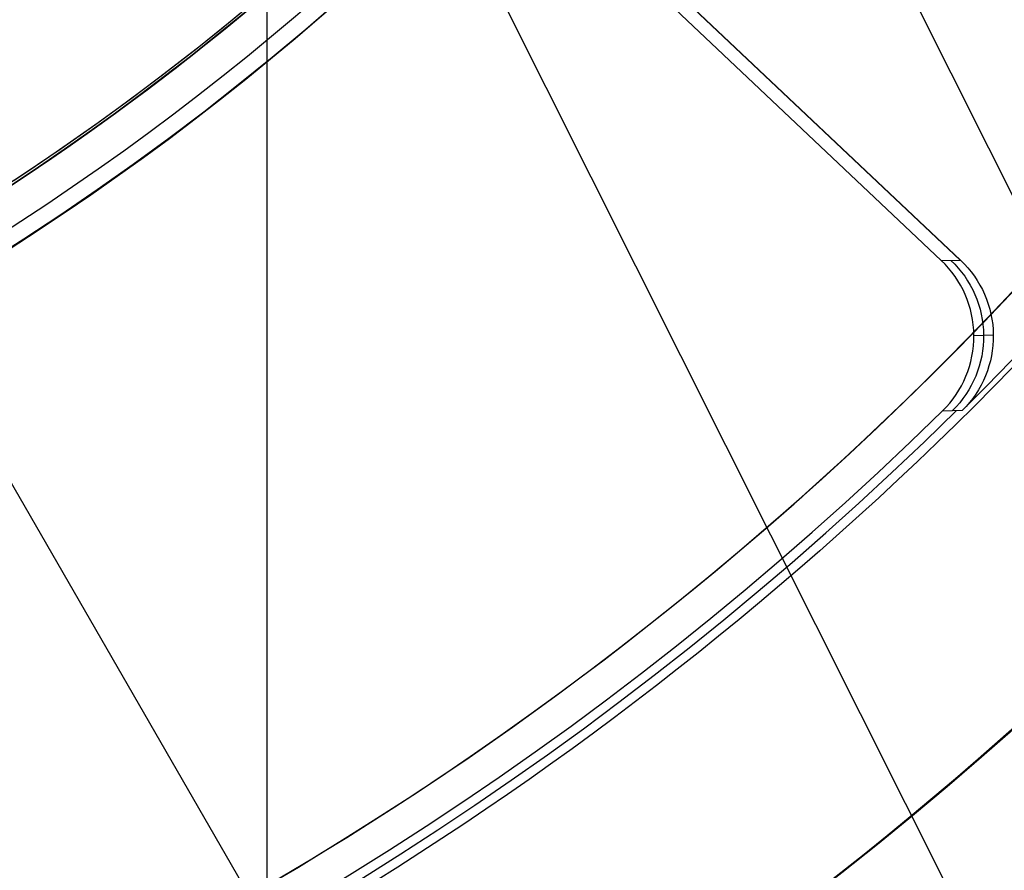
# Model space of a CAD drawing. Extents: x 19499 to 20475, y -6718 to -5871.
# Tile 22 of 60: x 20001 to 20010, y -6429 to -6421. Entities that reach past the tile are written whole.
import ezdxf

# ---------------------------------------------------------------- set-up
doc = ezdxf.new("R2010")
doc.units = 0
doc.layers.get('0').update_dxf_attribs({"linetype": 'CONTINUOUS'})
for name, color, linetype in [('BLANCO_METALICO', 7, 'CONTINUOUS'), ('COLOR', 7, 'CONTINUOUS'), ('LUZ', 7, 'CONTINUOUS')]:
    doc.layers.add(name, color=color, linetype=linetype)

msp = doc.modelspace()

# ---------------------------------------------------------------- linework, layer by layer
for p, q in [((19996.03513604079, -6417.119740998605, 105.1250029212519), (20008.884837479, -6439.376076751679, 105.1250029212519)), ((19996.04472379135, -6417.13634746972, 51.12500292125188), (20007.28996184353, -6436.613671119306, 51.12500292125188))]:
    msp.add_line(p, q)
at = {"extrusion": (0.112475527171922, 0.1948133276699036, 0.974370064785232)}
msp.add_lwpolyline([(-20545.72119684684, -4382.985045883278), (-20546.23174644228, -4382.676077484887), (-20546.74029225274, -4382.36241276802), (-20547.24677385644, -4382.044070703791), (-20547.75113102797, -4381.721071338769), (-20548.25330376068, -4381.393435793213), (-20548.75323228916, -4381.06118625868), (-20549.25085711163, -4380.724345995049), (-20549.74611901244, -4380.382939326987), (-20550.23895908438, -4380.036991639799), (-20550.72931875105, -4379.686529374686), (-20551.21713978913, -4379.331580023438), (-20551.70236435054, -4378.972172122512), (-20552.1849349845, -4378.608335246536), (-20552.66479465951, -4378.240100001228), (-20553.14188678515, -4377.867498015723), (-20553.6161552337, -4377.490561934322), (-20554.08754436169, -4377.109325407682), (-20554.55599903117, -4376.723823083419), (-20555.02146463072, -4376.334090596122), (-20555.48388709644, -4375.940164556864), (-20555.9432129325, -4375.542082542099), (-20556.3993892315, -4375.139883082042), (-20556.85236369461, -4374.73360564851), (-20557.30208465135, -4374.323290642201), (-20557.7485010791, -4373.908979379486), (-20558.19156262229, -4373.490714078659), (-20558.63121961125, -4373.068537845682), (-20559.06742308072, -4372.642494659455), (-20559.50012478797, -4372.212629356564), (-20559.92927723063, -4371.778987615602), (-20560.35483366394, -4371.341615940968), (-20560.77674811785, -4370.900561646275), (-20561.1949754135, -4370.455872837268), (-20561.60947117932, -4370.007598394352), (-20562.02019186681, -4369.555787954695), (-20562.42709476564, -4369.100491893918), (-20562.83013801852, -4368.641761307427), (-20563.22928063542, -4368.179647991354), (-20563.6244825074, -4367.71420442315), (-20564.0157044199, -4367.245483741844), (-20564.40290806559, -4366.773539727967), (-20564.78605605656, -4366.298426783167), (-20565.16511193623, -4365.820199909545), (-20565.54004019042, -4365.338914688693), (-20565.91080625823, -4364.854627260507), (-20566.27737654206, -4364.36739430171), (-20566.63971841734, -4363.877273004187), (-20566.99780024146, -4363.384321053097), (-20567.3515913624, -4362.888596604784), (-20567.70106212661, -4362.390158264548), (-20568.0461838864, -4361.889065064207), (-20568.38692900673, -4361.38537643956), (-20568.72327087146, -4360.879152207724), (-20569.05518388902, -4360.370452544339), (-20569.38264349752, -4359.85933796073), (-20569.70562616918, -4359.345869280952), (-20570.02410941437, -4358.830107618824), (-20570.33807178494, -4358.312114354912), (-20570.64749287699, -4357.791951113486), (-20570.9523533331, -4357.269679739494), (-20571.25263484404, -4356.745362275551), (-20571.54832014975, -4356.219060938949), (-20571.83939303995, -4355.690838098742), (-20572.12583835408, -4355.160756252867), (-20572.40764198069, -4354.628878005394), (-20572.68479085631, -4354.095266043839), (-20572.95727296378, -4353.559983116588), (-20573.22507732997, -4353.023092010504), (-20573.48819402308, -4352.48465552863), (-20573.74661414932, -4351.944736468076), (-20574.00032984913, -4351.403397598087), (-20574.24933429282, -4350.86070163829), (-20574.49362167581, -4350.316711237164), (-20574.73318721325, -4349.771488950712), (-20574.96802713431, -4349.22509722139), (-20575.19813867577, -4348.677598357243), (-20575.42352007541, -4348.129054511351), (-20575.64417056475, -4347.579527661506), (-20575.86009036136, -4347.029079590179), (-20576.07128066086, -4346.477771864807), (-20576.27774362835, -4345.925665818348), (-20576.47948238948, -4345.372822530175), (-20576.67650102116, -4344.819302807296), (-20576.86880454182, -4344.265167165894), (-20577.05639890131, -4343.710475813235), (-20577.23929097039, -4343.155288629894), (-20577.41748852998, -4342.599665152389), (-20577.59100025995, -4342.043664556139), (-20577.7598357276, -4341.487345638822), (-20577.92400537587, -4340.930766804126), (-20578.08352051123, -4340.373986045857), (-20578.23839329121, -4339.817060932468), (-20578.38863671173, -4339.260048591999), (-20578.53426459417, -4338.703005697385), (-20578.67529157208, -4338.145988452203), (-20578.81173307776, -4337.589052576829), (-20578.94360532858, -4337.032253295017), (-20579.07092531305, -4336.475645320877), (-20579.19371077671, -4335.919282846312), (-20579.31198020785, -4335.363219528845), (-20579.42575282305, -4334.807508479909), (-20579.53504855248, -4334.252202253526), (-20579.63988802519, -4333.697352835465), (-20579.7402925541, -4333.143011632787), (-20579.83628412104, -4332.589229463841), (-20579.92788536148, -4332.036056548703), (-20580.01511954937, -4331.483542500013), (-20580.09801058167, -4330.931736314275), (-20580.17658296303, -4330.380686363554), (-20580.25086179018, -4329.830440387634), (-20580.32087273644, -4329.281045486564), (-20580.38664203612, -4328.732548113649), (-20580.44819646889, -4328.184994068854), (-20580.50556334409, -4327.638428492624), (-20580.55877048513, -4327.092895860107), (-20580.60784621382, -4326.548439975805), (-20580.6528193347, -4326.00510396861), (-20580.69371911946, -4325.462930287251), (-20580.73057529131, -4324.921960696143), (-20580.76341800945, -4324.382236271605), (-20580.79227785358, -4323.843797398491), (-20580.81718580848, -4323.306683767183), (-20580.83817324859, -4322.770934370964), (-20580.85527192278, -4322.236587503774), (-20580.8685139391, -4321.703680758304), (-20580.87793174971, -4321.172251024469), (-20580.88355813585, -4320.642334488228), (-20580.88542619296, -4320.113966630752), (-20580.88362697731, -4319.595425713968), (-20580.87820832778, -4319.075392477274), (-20580.86913895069, -4318.553900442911), (-20580.85638784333, -4318.030983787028), (-20580.83992430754, -4317.506677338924), (-20580.81971796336, -4316.981016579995), (-20580.79573876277, -4316.454037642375), (-20580.76795700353, -4315.925777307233), (-20580.73634334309, -4315.396273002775), (-20580.70086881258, -4314.865562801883), (-20580.66150483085, -4314.333685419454), (-20580.61822321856, -4313.800680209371), (-20580.57099621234, -4313.266587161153), (-20580.51979647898, -4312.731446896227), (-20580.46459712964, -4312.195300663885), (-20580.40537173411, -4311.658190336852), (-20580.34209433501, -4311.120158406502), (-20580.2747394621, -4310.58124797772), (-20580.20328214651, -4310.041502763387), (-20580.12769793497, -4309.500967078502), (-20580.04796290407, -4308.959685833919), (-20579.96405367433, -4308.417704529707), (-20579.87594742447, -4307.875069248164), (-20579.78362190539, -4307.331826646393), (-20579.6870554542, -4306.788023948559), (-20579.5862270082, -4306.243708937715), (-20579.48111611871, -4305.698929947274), (-20579.3717029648, -4305.153735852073), (-20579.25796836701, -4304.608176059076), (-20579.1398938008, -4304.062300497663), (-20579.01746141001, -4303.516159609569), (-20578.89065402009, -4302.969804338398), (-20578.75945515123, -4302.4232861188), (-20578.62384903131, -4301.876656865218), (-20578.48382060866, -4301.329968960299), (-20578.33935556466, -4300.783275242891), (-20578.19044032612, -4300.23662899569), (-20578.03706207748, -4299.690083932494), (-20577.87920877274, -4299.143694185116), (-20577.71686914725, -4298.597514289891), (-20577.55003272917, -4298.051599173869), (-20577.37868985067, -4297.506004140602), (-20577.20283165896, -4296.960784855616), (-20577.02245012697, -4296.415997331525), (-20576.83753806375, -4295.871697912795), (-20576.64808912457, -4295.327943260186), (-20576.45409782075, -4294.784790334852), (-20576.25555952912, -4294.242296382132), (-20576.05247050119, -4293.700518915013), (-20575.84482787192, -4293.159515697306), (-20575.63262966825, -4292.619344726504), (-20575.41587481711, -4292.080064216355), (-20575.19456315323, -4291.54173257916), (-20574.96869542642, -4291.004408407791), (-20574.73827330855, -4290.468150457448), (-20574.50329940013, -4289.933017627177), (-20574.26377723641, -4289.399068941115), (-20574.01971129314, -4288.866363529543), (-20573.77110699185, -4288.334960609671), (-20573.51797070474, -4287.804919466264), (-20573.26030975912, -4287.276299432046), (-20572.99813244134, -4286.749159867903), (-20572.73144800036, -4286.22356014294), (-20572.46026665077, -4285.699559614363), (-20572.18459957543, -4285.177217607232), (-20571.90445892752, -4284.656593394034), (-20571.61985783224, -4284.137746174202), (-20571.33081038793, -4283.62073505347), (-20571.0373316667, -4283.105619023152), (-20570.73943771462, -4282.592456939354), (-20570.43714555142, -4282.081307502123), (-20570.13047316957, -4281.572229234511), (-20569.819439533, -4281.065280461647), (-20569.50406457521, -4280.560519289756), (-20569.18436919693, -4280.058003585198), (-20568.86037526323, -4279.55779095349), (-20568.53210560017, -4279.059938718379), (-20568.19958399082, -4278.564503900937), (-20567.86283517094, -4278.071543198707), (-20567.52188482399, -4277.581112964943), (-20567.1767595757, -4277.093269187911), (-20566.82748698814, -4276.608067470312), (-20566.47409555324, -4276.125563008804), (-20566.11661468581, -4275.645810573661), (-20565.75507471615, -4275.168864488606), (-20565.38950688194, -4274.694778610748), (-20565.0199433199, -4274.223606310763), (-20564.64641705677, -4273.755400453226), (-20564.26896199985, -4273.290213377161), (-20563.88761292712, -4272.828096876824), (-20563.50240547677, -4272.369102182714), (-20563.11337613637, -4271.913279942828), (-20562.72056223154, -4271.460680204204), (-20562.3240019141, -4271.011352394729), (-20561.92373414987, -4270.565345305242), (-20561.51979870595, -4270.122707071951), (-20561.11223613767, -4269.683485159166), (-20560.70108777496, -4269.247726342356), (-20560.28639570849, -4268.815476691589), (-20559.86820277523, -4268.386781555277), (-20559.44655254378, -4267.96168554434), (-20559.0214892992, -4267.540232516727), (-20558.5930580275, -4267.122465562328), (-20558.16130439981, -4266.708426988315), (-20557.72627475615, -4266.298158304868), (-20557.28801608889, -4265.891700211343), (-20556.8465760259, -4265.489092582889), (-20556.40200281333, -4265.090374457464), (-20555.95434529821, -4264.695584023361), (-20555.50365291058, -4264.304758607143), (-20555.04997564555, -4263.917934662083), (-20554.59336404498, -4263.535147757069), (-20554.13386917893, -4263.156432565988), (-20553.67154262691, -4262.781822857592), (-20553.20643645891, -4262.411351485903), (-20552.7386032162, -4262.045050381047), (-20552.26809589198, -4261.682950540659), (-20551.79496791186, -4261.325082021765), (-20551.31927311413, -4260.971473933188), (-20550.84106572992, -4260.622154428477), (-20550.36040036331, -4260.277150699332), (-20549.87733197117, -4259.936488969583), (-20549.39191584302, -4259.600194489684), (-20548.90420758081, -4259.268291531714), (-20548.41426307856, -4258.940803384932), (-20547.92213850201, -4258.617752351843), (-20547.42789026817, -4258.299159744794), (-20546.93157502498, -4257.9850458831)], dxfattribs=at)
at = {"extrusion": (0.112475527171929, 0.1948133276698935, 0.9743700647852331)}
msp.add_lwpolyline([(-20544.81033906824, -4257.985045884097), (-20545.33140868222, -4258.289837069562), (-20545.85052834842, -4258.599487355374), (-20546.36763479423, -4258.913978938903), (-20546.88266491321, -4259.233292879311), (-20547.39555578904, -4259.557409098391), (-20547.90624471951, -4259.886306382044), (-20548.41466924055, -4260.219962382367), (-20548.9207671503, -4260.558353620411), (-20549.42447653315, -4260.901455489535), (-20549.92573578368, -4261.249242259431), (-20550.42448363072, -4261.60168708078), (-20550.92065916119, -4261.958761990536), (-20551.41420184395, -4262.320437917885), (-20551.90505155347, -4262.686684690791), (-20552.39314859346, -4263.057471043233), (-20552.87843372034, -4263.432764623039), (-20553.3608481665, -4263.812532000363), (-20553.84033366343, -4264.196738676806), (-20554.31683246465, -4264.585349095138), (-20554.79028736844, -4264.978326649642), (-20555.26064174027, -4265.375633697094), (-20555.72783953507, -4265.777231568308), (-20556.19182531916, -4266.183080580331), (-20556.65254429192, -4266.593140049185), (-20557.10994230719, -4267.007368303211), (-20557.56396589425, -4267.425722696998), (-20558.01456227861, -4267.848159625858), (-20558.46167940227, -4268.274634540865), (-20558.90526594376, -4268.705101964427), (-20559.34527133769, -4269.139515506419), (-20559.78164579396, -4269.577827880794), (-20560.21434031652, -4270.019990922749), (-20560.64330672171, -4270.465955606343), (-20561.06849765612, -4270.915672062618), (-20561.48986661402, -4271.369089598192), (-20561.90736795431, -4271.82615671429), (-20562.32095691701, -4272.286821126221), (-20562.73058963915, -4272.751029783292), (-20563.13622317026, -4273.218728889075), (-20563.53781548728, -4273.689863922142), (-20563.93532550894, -4274.164379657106), (-20564.3287131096, -4274.642220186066), (-20564.71793913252, -4275.123328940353), (-20565.10296540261, -4275.607648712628), (-20565.48375473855, -4276.095121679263), (-20565.86027096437, -4276.58568942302), (-20566.23247892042, -4277.079292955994), (-20566.60034447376, -4277.575872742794), (-20566.96383452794, -4278.075368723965), (-20567.32291703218, -4278.577720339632), (-20567.67756098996, -4279.082866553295), (-20568.02773646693, -4279.590745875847), (-20568.37341459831, -4280.101296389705), (-20568.71456759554, -4280.61445577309), (-20569.05116875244, -4281.13016132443), (-20569.38319245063, -4281.648349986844), (-20569.71061416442, -4282.168958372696), (-20570.033410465, -4282.691922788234), (-20570.35155902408, -4283.217179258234), (-20570.66503861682, -4283.744663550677), (-20570.97382912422, -4284.27431120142), (-20571.27791153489, -4284.806057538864), (-20571.57726794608, -4285.339837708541), (-20571.8718815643, -4285.875586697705), (-20572.16173670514, -4286.413239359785), (-20572.44681879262, -4286.952730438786), (-20572.72711435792, -4287.493994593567), (-20573.00261103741, -4288.036966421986), (-20573.27329757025, -4288.581580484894), (-20573.53916379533, -4289.127771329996), (-20573.80020064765, -4289.675473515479), (-20574.0564001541, -4290.224621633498), (-20574.3077554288, -4290.775150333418), (-20574.55426066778, -4291.326994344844), (-20574.79591114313, -4291.880088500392), (-20575.03270319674, -4292.434367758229), (-20575.26463423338, -4292.989767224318), (-20575.49170271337, -4293.546222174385), (-20575.71390814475, -4294.103668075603), (-20575.93125107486, -4294.662040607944), (-20576.14373308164, -4295.22127568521), (-20576.35135676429, -4295.781309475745), (-20576.55412573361, -4296.342078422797), (-20576.75204460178, -4296.903519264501), (-20576.94511897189, -4297.465569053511), (-20577.1333554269, -4298.02816517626), (-20577.31676151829, -4298.59124537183), (-20577.49534575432, -4299.15474775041), (-20577.66911758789, -4299.718610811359), (-20577.83808740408, -4300.282773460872), (-20578.00226650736, -4300.847175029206), (-20578.16166710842, -4301.411755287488), (-20578.31630231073, -4301.976454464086), (-20578.4661860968, -4302.541213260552), (-20578.61133331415, -4303.105972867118), (-20578.75175966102, -4303.670674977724), (-20578.88748167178, -4304.235261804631), (-20579.01851670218, -4304.799676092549), (-20579.1448829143, -4305.363861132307), (-20579.26659926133, -4305.927760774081), (-20579.38368547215, -4306.491319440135), (-20579.49616203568, -4307.054482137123), (-20579.60405018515, -4307.617194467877), (-20579.70737188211, -4308.179402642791), (-20579.80614980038, -4308.741053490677), (-20579.90040730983, -4309.302094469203), (-20579.99016846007, -4309.862473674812), (-20580.07545796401, -4310.422139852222), (-20580.15630118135, -4310.981042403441), (-20580.232724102, -4311.539131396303), (-20580.30475332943, -4312.09635757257), (-20580.37241606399, -4312.652672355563), (-20580.43574008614, -4313.20802785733), (-20580.49475373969, -4313.762376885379), (-20580.54948591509, -4314.315672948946), (-20580.59996603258, -4314.867870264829), (-20580.64622402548, -4315.418923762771), (-20580.68829032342, -4315.968789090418), (-20580.72619583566, -4316.517422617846), (-20580.75997193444, -4317.064781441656), (-20580.78965043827, -4317.610823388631), (-20580.81526359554, -4318.15550701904), (-20580.83684406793, -4318.698791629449), (-20580.85442491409, -4319.240637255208), (-20580.8680395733, -4319.781004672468), (-20580.87772184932, -4320.319855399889), (-20580.88350589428, -4320.857151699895), (-20580.88542619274, -4321.392856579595), (-20580.88367452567, -4321.904499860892), (-20580.87839934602, -4322.417596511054), (-20580.86957058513, -4322.932114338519), (-20580.85715844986, -4323.448020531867), (-20580.84113343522, -4323.965281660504), (-20580.82146633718, -4324.483863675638), (-20580.79812826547, -4325.003731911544), (-20580.77109065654, -4325.524851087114), (-20580.74032528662, -4326.047185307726), (-20580.70580428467, -4326.570698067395), (-20580.66750014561, -4327.095352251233), (-20580.6253857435, -4327.621110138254), (-20580.57943434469, -4328.147933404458), (-20580.5296196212, -4328.675783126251), (-20580.47591566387, -4329.204619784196), (-20580.41829699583, -4329.734403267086), (-20580.3567385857, -4330.265092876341), (-20580.29121586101, -4330.796647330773), (-20580.22170472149, -4331.32902477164), (-20580.14818155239, -4331.862182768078), (-20580.07062323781, -4332.396078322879), (-20579.98900717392, -4332.930667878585), (-20579.90331128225, -4333.465907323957), (-20579.81351402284, -4334.00175200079), (-20579.71959440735, -4334.538156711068), (-20579.62153201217, -4335.075075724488), (-20579.51930699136, -4335.612462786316), (-20579.41290008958, -4336.150271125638), (-20579.30229265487, -4336.688453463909), (-20579.18746665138, -4337.226962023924), (-20579.0684046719, -4337.765748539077), (-20578.94508995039, -4338.30476426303), (-20578.81750637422, -4338.843959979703), (-20578.68563849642, -4339.383286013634), (-20578.54947154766, -4339.922692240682), (-20578.4089914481, -4340.462128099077), (-20578.26418481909, -4341.001542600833), (-20578.11503899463, -4341.540884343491), (-20577.96154203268, -4342.080101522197), (-20577.80368272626, -4342.619141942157), (-20577.64145061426, -4343.157953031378), (-20577.47483599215, -4343.696481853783), (-20577.30382992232, -4344.234675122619), (-20577.12842424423, -4344.772479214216), (-20576.94861158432, -4345.309840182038), (-20576.76438536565, -4345.84670377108), (-20576.5757398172, -4346.383015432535), (-20576.38266998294, -4346.918720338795), (-20576.18517173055, -4347.453763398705), (-20575.98324175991, -4347.988089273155), (-20575.77687761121, -4348.521642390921), (-20575.56607767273, -4349.05436696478), (-20575.35084118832, -4349.586207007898), (-20575.1311682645, -4350.117106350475), (-20574.90705987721, -4350.647008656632), (-20574.67851787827, -4351.175857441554), (-20574.44554500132, -4351.703596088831), (-20574.20814486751, -4352.230167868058), (-20573.96632199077, -4352.755515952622), (-20573.72008178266, -4353.279583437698), (-20573.46943055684, -4353.802313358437), (-20573.21437553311, -4354.323648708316), (-20572.95492484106, -4354.843532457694), (-20572.69108752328, -4355.361907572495), (-20572.42287353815, -4355.878717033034), (-20572.1502937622, -4356.393903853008), (-20571.873359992, -4356.907411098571), (-20571.59208494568, -4357.419181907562), (-20571.30648226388, -4357.929159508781), (-20571.01656651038, -4358.437287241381), (-20570.72235317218, -4358.943508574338), (-20570.42385865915, -4359.44776712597), (-20570.12110030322, -4359.95000668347), (-20569.81409635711, -4360.450171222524), (-20569.50286599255, -4360.948204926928), (-20569.18742929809, -4361.444052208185), (-20568.86780727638, -4361.937657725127), (-20568.54402184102, -4362.428966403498), (-20568.21609581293, -4362.917923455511), (-20567.88405291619, -4363.40447439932), (-20567.54791777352, -4363.888565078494), (-20567.20771590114, -4364.37014168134), (-20566.86347370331, -4364.849150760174), (-20566.51521846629, -4365.325539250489), (-20566.16297835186, -4365.799254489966), (-20565.80678239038, -4366.270244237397), (-20565.44666047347, -4366.738456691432), (-20565.08264334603, -4367.203840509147), (-20564.71476259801, -4367.66634482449), (-20564.34305065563, -4368.12591926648), (-20563.96754077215, -4368.582513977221), (-20563.58826701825, -4369.036079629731), (-20563.20526427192, -4369.486567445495), (-20562.81856820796, -4369.933929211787), (-20562.42821528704, -4370.378117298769), (-20562.03424274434, -4370.819084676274), (-20561.6366885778, -4371.256784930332), (-20561.23559153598, -4371.691172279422), (-20560.83099110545, -4372.122201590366), (-20560.42292749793, -4372.549828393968), (-20560.0114416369, -4372.974008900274), (-20559.59657514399, -4373.394700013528), (-20559.17837032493, -4373.811859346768), (-20558.75687015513, -4374.225445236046), (-20558.33211826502, -4374.635416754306), (-20557.90415892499, -4375.041733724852), (-20557.47303703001, -4375.444356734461), (-20557.03879808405, -4375.84324714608), (-20556.60148818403, -4376.238367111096), (-20556.16115400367, -4376.629679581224), (-20555.71784277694, -4377.017148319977), (-20555.27160228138, -4377.400737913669), (-20554.82248082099, -4377.780413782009), (-20554.37052720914, -4378.156142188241), (-20553.91579075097, -4378.527890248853), (-20553.45832122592, -4378.895625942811), (-20552.99816886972, -4379.259318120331), (-20552.53538435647, -4379.618936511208), (-20552.0700187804, -4379.974451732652), (-20551.60212363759, -4380.32583529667), (-20551.13175080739, -4380.673059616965), (-20550.65895253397, -4381.016098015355), (-20550.18378140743, -4381.354924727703), (-20549.70629034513, -4381.68951490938), (-20549.22653257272, -4382.019844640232), (-20548.74456160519, -4382.345890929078), (-20548.26043122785, -4382.66763171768), (-20547.77419547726, -4382.985045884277)], dxfattribs=at)
at = {"extrusion": (0.1124755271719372, 0.1948133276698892, 0.9743700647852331)}
msp.add_lwpolyline([(-20551.17138497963, -4257.985045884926), (-20551.64679980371, -4258.320163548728), (-20552.11996327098, -4258.659354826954), (-20552.59082622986, -4259.002596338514), (-20553.0593398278, -4259.349863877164), (-20553.52545552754, -4259.701132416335), (-20553.98912512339, -4260.05637611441), (-20554.45030075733, -4260.415568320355), (-20554.90893493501, -4260.778681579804), (-20555.36498054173, -4261.145687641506), (-20555.81839085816, -4261.516557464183), (-20556.26911957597, -4261.891261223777), (-20556.71712081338, -4262.26976832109), (-20557.16234913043, -4262.652047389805), (-20557.60475954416, -4263.038066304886), (-20558.04430754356, -4263.427792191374), (-20558.48094910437, -4263.821191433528), (-20558.91464070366, -4264.218229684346), (-20559.34533933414, -4264.618871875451), (-20559.77300251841, -4265.023082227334), (-20560.19758832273, -4265.43082425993), (-20560.61905537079, -4265.842060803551), (-20561.03736285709, -4266.256754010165), (-20561.45247056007, -4266.674865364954), (-20561.86433885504, -4267.096355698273), (-20562.27292872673, -4267.521185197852), (-20562.67820178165, -4267.949313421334), (-20563.08012026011, -4268.38069930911), (-20563.4786470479, -4268.81530119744), (-20563.87374568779, -4269.253076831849), (-20564.26538039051, -4269.693983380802), (-20564.65351604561, -4270.137977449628), (-20565.03811823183, -4270.585015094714), (-20565.41915322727, -4271.035051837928), (-20565.79658801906, -4271.488042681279), (-20566.17039031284, -4271.943942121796), (-20566.54052854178, -4272.402704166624), (-20566.90697187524, -4272.864282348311), (-20567.26969022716, -4273.328629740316), (-20567.62865426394, -4273.795698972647), (-20567.98383541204, -4274.265442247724), (-20568.33520586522, -4274.737811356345), (-20568.68273859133, -4275.212757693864), (-20569.02640733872, -4275.690232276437), (-20569.36618664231, -4276.170185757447), (-20569.70205182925, -4276.652568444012), (-20570.03397902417, -4277.137330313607), (-20570.36194515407, -4277.624421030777), (-20570.68592795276, -4278.113789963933), (-20571.00590596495, -4278.605386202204), (-20571.32185854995, -4279.099158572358), (-20571.63376588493, -4279.595055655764), (-20571.94160896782, -4280.093025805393), (-20572.24536961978, -4280.593017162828), (-20572.5450304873, -4281.094977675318), (-20572.8405750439, -4281.598855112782), (-20573.13198759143, -4282.104597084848), (-20573.41925326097, -4282.612151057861), (-20573.70235801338, -4283.121464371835), (-20573.98128863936, -4283.632484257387), (-20574.25603275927, -4284.145157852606), (-20574.52657882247, -4284.65943221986), (-20574.79291610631, -4285.175254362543), (-20575.05503471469, -4285.692571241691), (-20575.31292557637, -4286.211329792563), (-20575.56658044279, -4286.731476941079), (-20575.81599188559, -4287.252959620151), (-20576.06115329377, -4287.775724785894), (-20576.30205887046, -4288.299719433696), (-20576.5387036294, -4288.824890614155), (-20576.771083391, -4289.351185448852), (-20576.99919477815, -4289.878551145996), (-20577.22303521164, -4290.406935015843), (-20577.44260290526, -4290.936284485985), (-20577.6578968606, -4291.466547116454), (-20577.86891686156, -4291.997670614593), (-20578.07566346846, -4292.529602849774), (-20578.27813801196, -4293.062291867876), (-20578.47634258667, -4293.595685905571), (-20578.6702800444, -4294.129733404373), (-20578.85995398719, -4294.664383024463), (-20579.0453687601, -4295.19958365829), (-20579.22652944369, -4295.735284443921), (-20579.40344184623, -4296.271434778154), (-20579.57611249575, -4296.807984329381), (-20579.74454863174, -4297.344883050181), (-20579.9087581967, -4297.882081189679), (-20580.06874982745, -4298.419529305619), (-20580.22453284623, -4298.957178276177), (-20580.37611725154, -4299.49497931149), (-20580.52351370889, -4300.032883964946), (-20580.66673354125, -4300.570844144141), (-20580.80578871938, -4301.108812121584), (-20580.94069185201, -4301.646740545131), (-20581.07145617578, -4302.184582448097), (-20581.19809554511, -4302.722291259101), (-20581.32062442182, -4303.259820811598), (-20581.43905786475, -4303.797125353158), (-20581.55341151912, -4304.334159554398), (-20581.66370160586, -4304.870878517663), (-20581.76994491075, -4305.40723778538), (-20581.87215877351, -4305.943193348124), (-20581.97036107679, -4306.47870165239), (-20582.06457023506, -4307.013719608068), (-20582.15480518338, -4307.548204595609), (-20582.24108536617, -4308.082114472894), (-20582.32343072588, -4308.615407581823), (-20582.40186169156, -4309.148042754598), (-20582.4763991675, -4309.679979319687), (-20582.54706452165, -4310.211177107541), (-20582.61387957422, -4310.741596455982), (-20582.67686658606, -4311.271198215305), (-20582.7360482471, -4311.799943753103), (-20582.79144766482, -4312.327794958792), (-20582.84308835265, -4312.854714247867), (-20582.89099421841, -4313.380664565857), (-20582.93518955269, -4313.905609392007), (-20582.97569901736, -4314.429512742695), (-20583.01254763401, -4314.952339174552), (-20583.04576077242, -4315.474053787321), (-20583.07536413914, -4315.994622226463), (-20583.10138376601, -4316.514010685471), (-20583.12384599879, -4317.03218590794), (-20583.14277748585, -4317.549115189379), (-20583.15820516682, -4318.064766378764), (-20583.17015626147, -4318.579107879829), (-20583.17865825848, -4319.092108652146), (-20583.18373890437, -4319.603738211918), (-20583.18542619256, -4320.113966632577), (-20583.18367871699, -4320.633215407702), (-20583.17841649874, -4321.153914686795), (-20583.1696100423, -4321.67603291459), (-20583.15723011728, -4322.199537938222), (-20583.14124777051, -4322.724397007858), (-20583.12163433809, -4323.250576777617), (-20583.09836145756, -4323.778043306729), (-20583.07140108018, -4324.306762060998), (-20583.04072548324, -4324.836697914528), (-20583.00630728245, -4325.367815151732), (-20582.96811944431, -4325.900077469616), (-20582.9261352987, -4326.433447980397), (-20582.88032855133, -4326.967889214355), (-20582.83067329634, -4327.503363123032), (-20582.77714402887, -4328.039831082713), (-20582.71971565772, -4328.577253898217), (-20582.65836351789, -4329.115591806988), (-20582.59306338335, -4329.654804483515), (-20582.52379147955, -4330.194851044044), (-20582.4505244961, -4330.735690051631), (-20582.37323959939, -4331.277279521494), (-20582.29191444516, -4331.819576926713), (-20582.20652719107, -4332.362539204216), (-20582.11705650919, -4332.906122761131), (-20582.02348159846, -4333.450283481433), (-20581.92578219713, -4333.99497673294), (-20581.82393859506, -4334.540157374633), (-20581.71793164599, -4335.085779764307), (-20581.60774277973, -4335.631797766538), (-20581.49335401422, -4336.178164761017), (-20581.37474796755, -4336.724833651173), (-20581.25190786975, -4337.271756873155), (-20581.12481757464, -4337.818886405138), (-20580.99346157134, -4338.366173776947), (-20580.8578249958, -4338.913570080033), (-20580.71789364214, -4339.46102597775), (-20580.57365397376, -4340.008491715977), (-20580.42509313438, -4340.555917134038), (-20580.27219895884, -4341.103251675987), (-20580.11495998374, -4341.650444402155), (-20579.95336545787, -4342.197444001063), (-20579.78740535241, -4342.744198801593), (-20579.61707037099, -4343.290656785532), (-20579.44235195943, -4343.836765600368), (-20579.26324231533, -4344.382472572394), (-20579.07973439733, -4344.927724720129), (-20578.8918219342, -4345.472468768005), (-20578.69949943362, -4346.016651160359), (-20578.50276219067, -4346.560218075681), (-20578.30160629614, -4347.103115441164), (-20578.09602864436, -4347.645288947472), (-20577.88602694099, -4348.186684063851), (-20577.67159971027, -4348.727246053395), (-20577.45274630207, -4349.266919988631), (-20577.22946689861, -4349.805650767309), (-20577.00176252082, -4350.343383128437), (-20576.76963503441, -4350.88006166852), (-20576.53308715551, -4351.415630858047), (-20576.29212245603, -4351.950035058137), (-20576.04674536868, -4352.48321853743), (-20575.79696119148, -4353.015125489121), (-20575.54277609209, -4353.545700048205), (-20575.2841971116, -4354.074886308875), (-20575.02123216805, -4354.602628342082), (-20574.75389005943, -4355.128870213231), (-20574.48218046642, -4355.65355600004), (-20574.20611395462, -4356.176629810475), (-20573.92570197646, -4356.69803580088), (-20573.64095687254, -4357.217718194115), (-20573.35189187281, -4357.735621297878), (-20573.05852109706, -4358.25168952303), (-20572.76085955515, -4358.765867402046), (-20572.45892314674, -4359.27809960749), (-20572.15272866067, -4359.788330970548), (-20571.84229377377, -4360.296506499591), (-20571.52763704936, -4360.802571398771), (-20571.20877793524, -4361.306471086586), (-20570.88573676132, -4361.808151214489), (-20570.55853473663, -4362.307557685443), (-20570.22719394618, -4362.804636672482), (-20569.89173734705, -4363.299334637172), (-20569.5521887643, -4363.791598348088), (-20569.20857288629, -4364.281374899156), (-20568.86091525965, -4364.768611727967), (-20568.50924228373, -4365.253256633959), (-20568.15358120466, -4365.735257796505), (-20567.79396010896, -4366.214563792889), (-20567.43040791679, -4366.691123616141), (-20567.06295437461, -4367.164886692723), (-20566.69163004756, -4367.635802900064), (-20566.3164663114, -4368.103822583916), (-20565.93749534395, -4368.568896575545), (-20565.55475011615, -4369.030976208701), (-20565.16826438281, -4369.490013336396), (-20564.77807267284, -4369.945960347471), (-20564.38421027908, -4370.398770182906), (-20563.98671324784, -4370.848396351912), (-20563.58561836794, -4371.294792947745), (-20563.18096315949, -4371.737914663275), (-20562.77278586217, -4372.177716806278), (-20562.36112542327, -4372.614155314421), (-20561.94602148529, -4373.047186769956), (-20561.52751437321, -4373.476768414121), (-20561.1056450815, -4373.902858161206), (-20560.68045526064, -4374.325414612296), (-20560.25198720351, -4374.744397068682), (-20559.82028383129, -4375.159765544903), (-20559.3853886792, -4375.571480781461), (-20558.9473458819, -4375.979504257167), (-20558.50620015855, -4376.383798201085), (-20558.06199679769, -4376.784325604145), (-20557.61478164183, -4377.181050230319), (-20557.16460107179, -4377.573936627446), (-20556.71150199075, -4377.962950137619), (-20556.25553180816, -4378.348056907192), (-20555.7967384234, -4378.729223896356), (-20555.33517020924, -4379.106418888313), (-20554.8708759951, -4379.479610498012), (-20554.40390505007, -4379.848768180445), (-20553.93430706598, -4380.213862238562), (-20553.46213214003, -4380.574863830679), (-20552.98743075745, -4380.931744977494), (-20552.51025377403, -4381.284478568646), (-20552.03065239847, -4381.633038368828), (-20551.54867817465, -4381.977399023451), (-20551.06438296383, -4382.317536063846), (-20550.57781892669, -4382.653425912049), (-20550.08903850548, -4382.985045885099)], dxfattribs=at)
at = {"extrusion": (0.1124755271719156, 0.1948133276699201, 0.9743700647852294)}
msp.add_lwpolyline([(-20551.92900245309, -4382.985045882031), (-20552.39493319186, -4382.647722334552), (-20552.85859259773, -4382.306462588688), (-20553.31993379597, -4381.961290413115), (-20553.77891022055, -4381.612230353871), (-20554.2354756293, -4381.259307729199), (-20554.68958411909, -4380.902548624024), (-20555.14119014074, -4380.541979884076), (-20555.59024851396, -4380.177629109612), (-20556.03671444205, -4379.809524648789), (-20556.48054352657, -4379.437695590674), (-20556.92169178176, -4379.062171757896), (-20557.36011564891, -4378.682983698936), (-20557.79577201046, -4378.300162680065), (-20558.22861820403, -4377.913740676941), (-20558.6586120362, -4377.523750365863), (-20559.08571179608, -4377.130225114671), (-20559.50987626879, -4376.733198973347), (-20559.93106474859, -4376.332706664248), (-20560.34923705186, -4375.928783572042), (-20560.76435352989, -4375.52146573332), (-20561.17637508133, -4375.110789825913), (-20561.5852631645, -4374.696793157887), (-20561.99097980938, -4374.279513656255), (-20562.39348762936, -4373.858989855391), (-20562.79274983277, -4373.435260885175), (-20563.188730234, -4373.008366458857), (-20563.58139326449, -4372.578346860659), (-20563.97070398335, -4372.145242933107), (-20564.35662808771, -4371.709096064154), (-20564.7391319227, -4371.269948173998), (-20565.11818249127, -4370.827841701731), (-20565.49374746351, -4370.382819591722), (-20565.86579518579, -4369.934925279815), (-20566.23429468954, -4369.484202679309), (-20566.59921569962, -4369.030696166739), (-20566.9605286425, -4368.574450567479), (-20567.31820465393, -4368.115511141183), (-20567.67221558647, -4367.653923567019), (-20568.02253401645, -4367.189733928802), (-20568.36913325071, -4366.722988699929), (-20568.71198733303, -4366.253734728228), (-20569.05107105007, -4365.782019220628), (-20569.386359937, -4365.307889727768), (-20569.71783028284, -4364.831394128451), (-20570.04545913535, -4364.352580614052), (-20570.36922430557, -4363.871497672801), (-20570.68910437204, -4363.388194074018), (-20571.00507868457, -4362.902718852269), (-20571.31712736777, -4362.415121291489), (-20571.62523132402, -4361.925450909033), (-20571.92937223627, -4361.433757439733), (-20572.22953257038, -4360.94009081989), (-20572.52569557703, -4360.444501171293), (-20572.81784529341, -4359.947038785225), (-20573.1059665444, -4359.447754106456), (-20573.39004494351, -4358.946697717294), (-20573.67006689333, -4358.443920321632), (-20573.94601958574, -4357.93947272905), (-20574.21789100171, -4357.433405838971), (-20574.48566991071, -4356.925770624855), (-20574.74934586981, -4356.416618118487), (-20575.00890922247, -4355.905999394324), (-20575.26435109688, -4355.39396555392), (-20575.51566340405, -4354.880567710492), (-20575.76283883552, -4354.365856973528), (-20576.00587086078, -4353.849884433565), (-20576.24475372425, -4353.332701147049), (-20576.4794824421, -4352.81435812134), (-20576.71005279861, -4352.294906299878), (-20576.93646134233, -4351.774396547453), (-20577.15870538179, -4351.25287963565), (-20577.37678298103, -4350.730406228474), (-20577.59069295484, -4350.207026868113), (-20577.8004348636, -4349.682791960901), (-20578.00600900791, -4349.157751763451), (-20578.20741642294, -4348.631956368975), (-20578.4046588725, -4348.105455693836), (-20578.59773884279, -4347.578299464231), (-20578.78665953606, -4347.050537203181), (-20578.97142486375, -4346.522218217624), (-20579.15203943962, -4345.993391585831), (-20579.32850857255, -4345.464106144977), (-20579.50083825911, -4344.934410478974), (-20579.66903517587, -4344.404352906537), (-20579.8331066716, -4343.873981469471), (-20579.99306075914, -4343.343343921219), (-20580.14890610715, -4342.812487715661), (-20580.30065203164, -4342.281459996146), (-20580.44830848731, -4341.750307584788), (-20580.59188605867, -4341.219076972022), (-20580.73139595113, -4340.687814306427), (-20580.86684998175, -4340.156565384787), (-20580.99826056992, -4339.625375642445), (-20581.12564072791, -4339.094290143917), (-20581.24900405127, -4338.563353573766), (-20581.36836470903, -4338.032610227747), (-20581.48373743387, -4337.502104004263), (-20581.59513751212, -4336.971878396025), (-20581.70258077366, -4336.441976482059), (-20581.8060835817, -4335.912440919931), (-20581.90566282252, -4335.383313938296), (-20582.00133589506, -4334.854637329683), (-20582.09312070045, -4334.326452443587), (-20582.18103563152, -4333.798800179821), (-20582.26509956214, -4333.271720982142), (-20582.34533183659, -4332.745254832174), (-20582.42175225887, -4332.219441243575), (-20582.49438108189, -4331.694319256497), (-20582.56323899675, -4331.169927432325), (-20582.62834712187, -4330.646303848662), (-20582.68972699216, -4330.123486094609), (-20582.74740054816, -4329.601511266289), (-20582.80139012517, -4329.080415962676), (-20582.85171844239, -4328.560236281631), (-20582.89840859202, -4328.041007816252), (-20582.94148402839, -4327.522765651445), (-20582.98096855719, -4327.005544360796), (-20583.01688632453, -4326.489378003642), (-20583.04926180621, -4325.974300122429), (-20583.07811979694, -4325.460343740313), (-20583.10348539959, -4324.947541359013), (-20583.1253840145, -4324.435924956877), (-20583.14384132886, -4323.925525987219), (-20583.1588833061, -4323.416375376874), (-20583.17053617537, -4322.908503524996), (-20583.17882642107, -4322.401940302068), (-20583.18378077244, -4321.896715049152), (-20583.18542619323, -4321.39285657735), (-20583.18363339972, -4320.86691804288), (-20583.17823445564, -4320.339491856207), (-20583.16919871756, -4319.810610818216), (-20583.15649582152, -4319.280308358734), (-20583.1400956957, -4318.748618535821), (-20583.11996857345, -4318.215576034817), (-20583.0960850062, -4317.681216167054), (-20583.06841587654, -4317.145574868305), (-20583.03693241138, -4316.608688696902), (-20583.0016061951, -4316.070594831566), (-20582.96240918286, -4315.531331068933), (-20582.91931371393, -4314.990935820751), (-20582.87229252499, -4314.449448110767), (-20582.82131876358, -4313.90690757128), (-20582.76636600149, -4313.363354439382), (-20582.70740824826, -4312.818829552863), (-20582.6444199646, -4312.273374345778), (-20582.57737607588, -4311.727030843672), (-20582.5062519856, -4311.179841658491), (-20582.43102358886, -4310.631849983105), (-20582.35166728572, -4310.083099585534), (-20582.26815999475, -4309.533634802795), (-20582.18047916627, -4308.983500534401), (-20582.08860279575, -4308.432742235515), (-20581.99250943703, -4307.881405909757), (-20581.89217821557, -4307.329538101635), (-20581.78758884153, -4306.777185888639), (-20581.67872162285, -4306.224396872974), (-20581.56555747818, -4305.671219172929), (-20581.4480779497, -4305.117701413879), (-20581.32626521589, -4304.563892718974), (-20581.20010210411, -4304.009842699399), (-20581.06957210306, -4303.45560144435), (-20580.93465937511, -4302.901219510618), (-20580.79534876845, -4302.346747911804), (-20580.65162582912, -4301.792238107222), (-20580.50347681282, -4301.237741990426), (-20580.35088869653, -4300.683311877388), (-20580.19384918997, -4300.129000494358), (-20580.0323467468, -4299.574860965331), (-20579.86637057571, -4299.020946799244), (-20579.69591065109, -4298.467311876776), (-20579.52095772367, -4297.914010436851), (-20579.34150333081, -4297.361097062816), (-20579.15753980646, -4296.808626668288), (-20578.96906029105, -4296.256654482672), (-20578.77605874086, -4295.70523603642), (-20578.57852993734, -4295.154427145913), (-20578.37646949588, -4294.604283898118), (-20578.16987387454, -4294.05486263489), (-20577.95874038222, -4293.506219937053), (-20577.74306718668, -4292.958412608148), (-20577.52285332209, -4292.411497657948), (-20577.29809869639, -4291.865532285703), (-20577.06880409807, -4291.320573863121), (-20576.83497120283, -4290.776679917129), (-20576.59660257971, -4290.233908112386), (-20576.35370169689, -4289.692316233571), (-20576.10627292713, -4289.151962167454), (-20575.85432155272, -4288.612903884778), (-20575.59785377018, -4288.075199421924), (-20575.33687669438, -4287.5389068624), (-20575.07139836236, -4287.004084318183), (-20574.80142773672, -4286.470789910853), (-20574.5269747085, -4285.939081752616), (-20574.24805009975, -4285.409017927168), (-20573.96466566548, -4284.880656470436), (-20573.6768340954, -4284.354055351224), (-20573.384569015, -4283.82927245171), (-20573.08788498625, -4283.306365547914), (-20572.78679750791, -4282.785392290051), (-20572.48132301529, -4282.266410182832), (-20572.17147887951, -4281.749476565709), (-20571.85728340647, -4281.234648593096), (-20571.53875583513, -4280.721983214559), (-20571.21591633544, -4280.211537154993), (-20570.88878600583, -4279.703366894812), (-20570.55738687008, -4279.197528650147), (-20570.22174187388, -4278.694078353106), (-20569.88187488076, -4278.193071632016), (-20569.53781066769, -4277.694563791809), (-20569.18957492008, -4277.198609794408), (-20568.83719422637, -4276.705264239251), (-20568.48069607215, -4276.214581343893), (-20568.12010883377, -4275.726614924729), (-20567.75546177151, -4275.24141837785), (-20567.38678502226, -4274.759044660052), (-20567.01410959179, -4274.279546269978), (-20566.63746734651, -4273.802975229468), (-20566.25689100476, -4273.329383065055), (-20565.8724141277, -4272.858820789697), (-20565.48407110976, -4272.391338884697), (-20565.09189716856, -4271.926987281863), (-20564.69592833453, -4271.465815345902), (-20564.29620143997, -4271.007871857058), (-20563.89275410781, -4270.553204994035), (-20563.48562473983, -4270.101862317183), (-20563.07485250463, -4269.653890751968), (-20562.66047732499, -4269.209336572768), (-20562.24253986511, -4268.768245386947), (-20561.82108151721, -4268.330662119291), (-20561.39614438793, -4267.896630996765), (-20560.96777128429, -4267.466195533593), (-20560.53600569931, -4267.039398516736), (-20560.10089179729, -4266.616281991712), (-20559.66247439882, -4266.196887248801), (-20559.22079896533, -4265.781254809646), (-20558.77591158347, -4265.369424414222), (-20558.32785894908, -4264.96143500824), (-20557.87668835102, -4264.557324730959), (-20557.4224476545, -4264.157130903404), (-20556.96518528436, -4263.760890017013), (-20556.50495020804, -4263.368637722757), (-20556.04179191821, -4262.980408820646), (-20555.5757604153, -4262.59623724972), (-20555.10690618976, -4262.216156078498), (-20554.63528020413, -4261.840197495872), (-20554.16093387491, -4261.46839280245), (-20553.6839190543, -4261.100772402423), (-20553.20428801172, -4260.737365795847), (-20552.7220934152, -4260.378201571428), (-20552.23738831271, -4260.023307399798), (-20551.75022611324, -4259.672710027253), (-20551.26066056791, -4259.326435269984), (-20550.76874575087, -4258.984508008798), (-20550.2745360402, -4258.646952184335), (-20549.77808609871, -4258.313790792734), (-20549.27945085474, -4257.985045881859)], dxfattribs=at)
msp.add_lwpolyline([(20000.71687026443, -6422.284291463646), (20000.92128537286, -6422.148376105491), (20001.12435456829, -6422.010484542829), (20001.32605589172, -6421.870629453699), (20001.52636738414, -6421.728823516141), (20001.72526708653, -6421.585079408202), (20001.92273303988, -6421.43940980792), (20002.11874328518, -6421.291827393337), (20002.31327586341, -6421.142344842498), (20002.50630881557, -6420.990974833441), (20002.69782018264, -6420.83773004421), (20002.88778800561, -6420.682623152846)])
at = {"extrusion": (0, 0, -1)}
for centre, radius, start, end in [((-19986.97575810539, -6401.428438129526, -89.37470231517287), 70.9424557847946, 329.9999999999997, 149.9999999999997), ((-19986.97575810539, -6401.428438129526, -46.50000292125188), 70.9424557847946, 329.9999999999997, 149.9999999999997), ((-19986.97575810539, -6401.428438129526, -88.12500292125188), 52.0912327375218, 329.9999999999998, 149.9999999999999), ((-19986.97575810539, -6401.428438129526, -62.12500292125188), 47.0345567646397, 330.0000000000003, 150.0000000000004), ((-19986.97575810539, -6401.428438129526, -89.37470231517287), 70.94245578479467, 149.9999999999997, 329.9999999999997), ((-19986.97575810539, -6401.428438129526, -46.50000292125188), 70.94245578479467, 149.9999999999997, 329.9999999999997), ((-19986.97575810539, -6401.428438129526, -88.12500292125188), 52.0912327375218, 149.9999999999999, 329.9999999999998), ((-19986.97575810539, -6401.428438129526, -62.12500292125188), 47.0345567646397, 150.0000000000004, 330.0000000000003)]:
    msp.add_arc(centre, radius, start, end, dxfattribs=at)
for centre, radius, start, end in [((19986.97575810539, -6401.428438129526, 89.37470231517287), 73.2424557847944, 30.00000000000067, 210.0000000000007), ((19986.97575814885, -6401.428438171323, 88.63012703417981), 71.44457953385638, 30.0000000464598, 209.9999999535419), ((19986.97575810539, -6401.428438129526, 89.05580518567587), 71.21139006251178, 29.99999999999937, 209.9999999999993), ((19986.97575810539, -6401.428438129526, 67.12500292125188), 53.5819397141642, 30.00000000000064, 210.0000000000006), ((19986.97575810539, -6401.428438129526, 65.62055118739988), 53.58193971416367, 29.99999999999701, 209.999999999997), ((19986.97575810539, -6401.428438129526, 67.12500292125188), 52.0912327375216, 30.00000000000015, 210.0000000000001), ((19986.97575810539, -6401.428438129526, 77.62500292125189), 52.09123273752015, 29.99999999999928, 209.9999999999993), ((19986.97575810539, -6401.428438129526, 105.1250029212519), 43.8181587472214, 29.99999999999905, 209.999999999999), ((19986.97575810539, -6401.428438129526, 52.53957701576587), 42.50584972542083, 30.00000000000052, 210.0000000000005), ((19986.97575810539, -6401.428438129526, 89.37470231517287), 73.2424557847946, 210.0000000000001, 30.00000000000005), ((19986.97575809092, -6401.428438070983, 88.63012703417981), 71.44457953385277, 210.0000000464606, 29.99999995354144), ((19986.97575810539, -6401.428438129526, 89.05580518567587), 71.21139006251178, 209.9999999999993, 29.99999999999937), ((19986.97575810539, -6401.428438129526, 67.12500292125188), 53.5819397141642, 210.0000000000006, 30.00000000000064), ((19986.97575810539, -6401.428438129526, 65.62055118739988), 53.58193971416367, 209.999999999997, 29.99999999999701), ((19986.97575810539, -6401.428438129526, 67.12500292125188), 52.0912327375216, 210.0000000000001, 30.00000000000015), ((19986.97575810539, -6401.428438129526, 77.62500292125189), 52.09123273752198, 210.0000000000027, 30.00000000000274), ((19986.97575810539, -6401.428438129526, 105.1250029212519), 43.8181587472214, 209.999999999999, 29.99999999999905), ((19986.97575810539, -6401.428438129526, 52.53957701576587), 42.50584972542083, 210.0000000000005, 30.00000000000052), ((19986.97575810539, -6401.428438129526, 108.2592404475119), 24.9768136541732, 209.9999999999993, 29.99999999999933), ((19986.97575810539, -6401.428438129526, 125.2198510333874), 24.97681365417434, 210.0000000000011, 30.00000000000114), ((19986.97575810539, -6401.428438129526, 144.2327851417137), 22.92449013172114, 210.0000000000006, 30.00000000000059), ((19986.97575810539, -6401.428438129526, 144.2250029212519), 22.7459328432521, 210.0000000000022, 30.00000000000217), ((19986.97575810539, -6401.42843812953, 88.12500292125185), 70.93945536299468, 254.9999999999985, 345.0000000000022), ((19986.97575810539, -6401.428438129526, 62.12500292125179), 51.59084318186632, 268.4581903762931, 331.5418096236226), ((19986.97575810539, -6401.428438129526, 51.125002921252), 40.62840747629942, 278.0938641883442, 321.9061358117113)]:
    msp.add_arc(centre, radius, start, end)
at = {"layer": 'BLANCO_METALICO'}
msp.add_line((20003.14536691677, -6429.042564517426, 184.6470783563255), (20003.14536691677, -6417.78494259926, 184.6470783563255), dxfattribs=at)
at = {"layer": 'BLANCO_METALICO', "extrusion": (0, 0, -1)}
for centre, radius, start, end in [((-19986.97575810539, -6401.428438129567, -195.4778029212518), 25.34165085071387, 183.3702063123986, 176.629793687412), ((-19986.97575810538, -6401.428438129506, -195.4778029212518), 23.34165085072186, 188.5982545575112, 171.4017454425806), ((-19986.97575810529, -6401.428438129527, -199.6250029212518), 22.97027201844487, 188.7643461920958, 171.2356538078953), ((-19986.97549488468, -6401.428438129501, -169.0830982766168), 25.49999999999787, 171.0935182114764, 351.0935182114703), ((-19986.97549488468, -6401.428438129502, -166.2286860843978), 25.49999999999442, 171.0935182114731, 351.0935182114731), ((-19986.97549488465, -6401.428438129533, -171.6470783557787), 99.4999999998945, 179.9999999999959, 4.189765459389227e-12), ((-19986.97549488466, -6401.428438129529, -170.8389899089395), 99.49999999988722, 179.9999999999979, 2.094882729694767e-12), ((-19986.97549488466, -6401.428438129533, -169.280901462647), 99.49999999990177, 179.9999999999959, 4.189765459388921e-12), ((-19986.97549488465, -6401.428438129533, -171.6470783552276), 99.09999999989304, 179.9999999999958, 4.206676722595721e-12), ((-19986.97549488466, -6401.428438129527, -170.0309014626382), 98.69999999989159, 179.9999999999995, 5.279656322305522e-13), ((-19986.97549488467, -6401.428438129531, -168.5309014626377), 98.69999999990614, 179.9999999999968, 3.167793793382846e-12), ((-19986.97549488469, -6401.428438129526, -167.2309014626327), 98.19999999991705, 180, 0), ((-19986.97549488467, -6401.428438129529, -168.0309014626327), 98.19999999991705, 179.9999999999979, 2.122615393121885e-12), ((-19986.97549488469, -6401.428438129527, -167.2309014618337), 25.4999999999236, 179.9999999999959, 4.087075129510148e-12), ((-19986.97549488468, -6401.428438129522, -167.7309014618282), 24.99999999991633, 180.0000000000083, 359.9999999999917), ((-19986.97549488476, -6401.428438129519, -184.6470783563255), 23.00000000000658, 183.7393352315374, 324.0586701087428)]:
    msp.add_arc(centre, radius, start, end, dxfattribs=at)
at = {"layer": 'BLANCO_METALICO'}
for centre, radius, start, end in [((19986.97575810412, -6401.428438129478, 199.6250029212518), 25.00000000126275, 3.439812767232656, 356.560187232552), ((19986.97549488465, -6401.428438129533, 170.030901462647), 99.49999999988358, 179.9999999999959, 4.189765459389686e-12), ((19986.97549488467, -6401.428438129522, 168.5309014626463), 99.49999999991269, 180.0000000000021, 359.9999999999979), ((19986.97549488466, -6401.428438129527, 171.6470783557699), 98.69999999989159, 179.9999999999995, 5.279656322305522e-13), ((19986.97549488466, -6401.428438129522, 170.8389899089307), 98.69999999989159, 180.0000000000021, 359.9999999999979), ((19986.97549488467, -6401.428438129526, 168.0309014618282), 24.99999999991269, 180, 0), ((19986.97549488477, -6401.428438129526, 190.6470783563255), 25.00000000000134, 216.4247350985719, 356.5601872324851), ((19986.97483428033, -6401.42696365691, 190.6470783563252), 32.00091448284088, 258.2114144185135, 341.7881163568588), ((19986.97544526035, -6401.428360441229, 184.6470783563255), 32.00016614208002, 268.4364694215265, 331.5635198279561)]:
    msp.add_arc(centre, radius, start, end, dxfattribs=at)
at = {"layer": 'COLOR'}
for p, q in [((20002.75369088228, -6416.403570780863, 35.43637830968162), (20009.7871019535, -6423.050454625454, 35.43637830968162)), ((20009.60521451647, -6423.052355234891, 28.20000054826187), (20002.66643372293, -6416.49490117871, 28.2000005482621)), ((20010.80322562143, -6423.458186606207, 35.60000054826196), (20007.40430475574, -6416.676145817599, 35.60000054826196)), ((20009.79121462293, -6423.050411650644, 35.60000054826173), (20003.92025272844, -6417.502093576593, 35.60000054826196)), ((20009.60521451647, -6423.052355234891, 28.20000054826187), (20009.79121462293, -6423.050411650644, 35.60000054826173)), ((20009.91829823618, -6423.769615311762, 28.20000054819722), (20010.10427554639, -6423.765539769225, 35.60000054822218)), ((20009.61872782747, -6424.492712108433, 28.20000054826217), (20009.80776536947, -6424.487775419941, 35.60000054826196))]:
    msp.add_line(p, q, dxfattribs=at)
at = {"layer": 'COLOR', "extrusion": (0, 0, -1)}
for centre, radius, start, end in [((-19986.97576523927, -6401.428455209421, 10.54089386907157), 152.392098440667, 333.3815781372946, 153.3815781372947), ((-19986.97576523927, -6401.428455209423, -32.97295255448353), 75.00000000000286, 63.38157813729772, 243.3815781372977), ((-19986.97576523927, -6401.428455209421, -18.68835025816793), 83.81579491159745, 333.3815781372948, 153.3815781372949), ((-19986.97576523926, -6401.428455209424, -43.50000292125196), 73.00000000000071, 63.38157813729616, 243.3815781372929), ((-19986.97576523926, -6401.428455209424, -43.50000292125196), 73.00000000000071, 63.38157813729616, 243.3815781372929), ((-19986.97576523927, -6401.428455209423, -33.3991820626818), 72.99999999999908, 63.38157813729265, 243.3815781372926), ((-19986.97576523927, -6401.428455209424, -43.50000292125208), 75.00000000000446, 63.38157813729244, 243.3815781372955), ((-19986.97576523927, -6401.428455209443, -26.2000005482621), 61.09154780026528, 333.3815781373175, 153.3815781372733), ((-19986.97576523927, -6401.428455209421, 10.54089386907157), 152.3920984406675, 153.381578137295, 333.381578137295), ((-19986.98386759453, -6401.424412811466, -28.2000005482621), 59.50000000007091, 333.381578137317, 153.3815781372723), ((-19986.98386759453, -6401.424412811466, -26.2000005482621), 59.50000000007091, 333.381578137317, 153.3815781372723), ((-19986.98386759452, -6401.424412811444, -27.2000005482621), 59.50000000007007, 333.381578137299, 153.3815781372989), ((-19986.97576523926, -6401.428455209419, -43.50000292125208), 75.00000000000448, 243.3815781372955, 63.38157813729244), ((-19986.97576523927, -6401.428455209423, -32.97295255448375), 74.99999999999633, 243.3815781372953, 63.38157813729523), ((-19986.97576523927, -6401.428455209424, -43.50000292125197), 72.99999999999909, 243.3815781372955, 63.38157813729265), ((-19986.97576523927, -6401.428455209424, -43.50000292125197), 72.99999999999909, 243.3815781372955, 63.38157813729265), ((-19986.97576523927, -6401.428455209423, -33.39918206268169), 72.99999999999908, 243.3815781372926, 63.38157813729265), ((-19986.97576523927, -6401.428455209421, -18.68835025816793), 83.81579491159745, 153.3815781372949, 333.3815781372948), ((-19986.97576523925, -6401.428455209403, -26.2000005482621), 61.09154780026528, 153.3815781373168, 333.3815781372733), ((-19986.98386759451, -6401.424412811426, -28.2000005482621), 59.50000000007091, 153.3815781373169, 333.3815781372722), ((-19986.98386759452, -6401.424412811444, -27.2000005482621), 59.5000000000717, 153.3815781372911, 333.3815781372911), ((-19986.98386759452, -6401.424412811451, -38.60000054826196), 32.49999999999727, 216.0269384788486, 330.7362177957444), ((-20009.10456138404, -6423.777095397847, -35.60000054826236), 0.9997809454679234, 133.377622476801, 225.3029536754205)]:
    msp.add_arc(centre, radius, start, end, dxfattribs=at)
at = {"layer": 'COLOR'}
for centre, radius, start, end in [((19986.97576523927, -6401.428455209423, -35.79999945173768), 153, 26.61842186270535, 206.618421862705), ((19986.97576523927, -6401.428455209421, -11.46081713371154), 152.9999999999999, 26.61842186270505, 206.6184218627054), ((19986.97576523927, -6401.428455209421, -23.63040829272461), 153.0000000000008, 26.61842186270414, 206.6184218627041), ((19986.97576523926, -6401.428455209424, -10.90949982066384), 152.8342956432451, 26.61842186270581, 206.6184218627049), ((19986.97576523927, -6401.428455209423, -35.79999945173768), 150, 26.61842186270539, 206.618421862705), ((19986.97576523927, -6401.428455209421, -11.46081713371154), 153, 206.6184218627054, 26.61842186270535), ((19986.97576523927, -6401.428455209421, -35.79999945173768), 153, 206.6184218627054, 26.61842186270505), ((19986.97576523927, -6401.428455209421, -23.63040829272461), 153.0000000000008, 206.618421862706, 26.61842186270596), ((19986.97576523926, -6401.428455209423, -10.90949982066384), 152.8342956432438, 206.6184218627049, 26.6184218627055), ((19986.97576523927, -6401.428455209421, -35.79999945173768), 150, 206.6184218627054, 26.61842186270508), ((19986.98386759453, -6401.424412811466, 26.2000005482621), 59.50000000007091, 206.6184218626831, 26.61842186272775), ((19986.98386759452, -6401.424412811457, 30.300000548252), 35.0000000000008, 206.6184218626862, 26.6184218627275), ((19986.98386759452, -6401.424412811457, 38.60000054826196), 35.0000000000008, 206.6184218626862, 26.6184218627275), ((19986.98386759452, -6401.424412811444, 34.45000054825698), 34.99999999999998, 206.6184218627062, 26.61842186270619), ((19986.98386759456, -6401.424412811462, 35.60000054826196), 32.44763480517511, 314.7010019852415, 323.9687892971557), ((19986.98386759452, -6401.424412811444, 33.40000054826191), 32.40923366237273, 218.6082775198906, 314.6285662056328), ((19986.98386759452, -6401.424412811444, 28.20000054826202), 32.31846732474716, 218.78020844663, 314.4566352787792), ((20008.91856219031, -6423.779039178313, 28.20000054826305), 0.9997804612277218, 314.4526338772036, 46.62242326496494)]:
    msp.add_arc(centre, radius, start, end, dxfattribs=at)
at = {"layer": 'COLOR', "extrusion": (-0.02512719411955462, -0.0002626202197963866, -0.9996842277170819)}
msp.add_arc((6632.542720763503, -19933.68465477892, -532.994577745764), 1.000000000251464, 223.9853423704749, 316.0105672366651, dxfattribs=at)
at = {"layer": 'LUZ'}
for p, q in [((19926.28914765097, -6262.88713665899, -31.04999945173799), (20061.7619393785, -6532.895525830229, -31.04999945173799)), ((19926.28914765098, -6262.887136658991, -32.54999945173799), (20061.7619393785, -6532.895525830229, -32.54999945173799))]:
    msp.add_line(p, q, dxfattribs=at)

doc.saveas('drawing.dxf')
